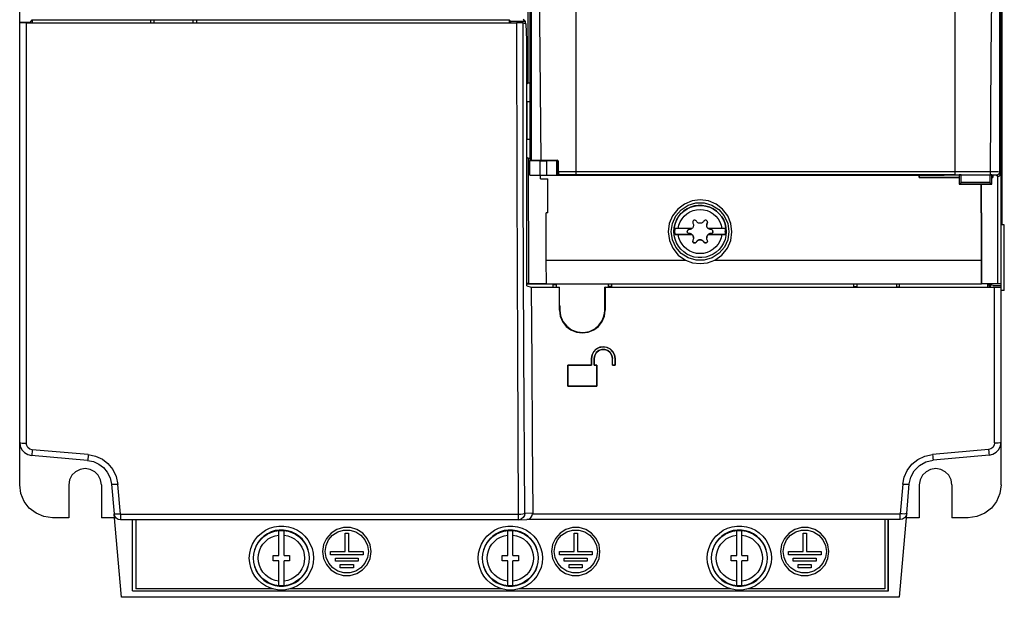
# Model space of a CAD drawing. Extents: x 0 to 420, y 0 to 297.
# Tile 10 of 24: x 191 to 243, y 106 to 137. Entities that reach past the tile are written whole.
import ezdxf

# ---------------------------------------------------------------- set-up
doc = ezdxf.new("R2010")
doc.units = 0
doc.header["$LTSCALE"] = 23.1
doc.layers.get('0').update_dxf_attribs({"linetype": 'CONTINUOUS'})

msp = doc.modelspace()

# ---------------------------------------------------------------- linework, layer by layer
at = {"color": 7, "linetype": 'CONTINUOUS'}
for p, q in [((190.503, 112.389), (190.503, 183.404)), ((243.003, 112.389), (243.003, 183.404)), ((220.253, 162.845), (220.253, 128.989)), ((217.822, 162.158), (217.844, 129.749)), ((217.845, 129.749), (217.823, 162.158)), ((217.803, 161.274), (217.803, 129.749)), ((240.553, 128.989), (240.553, 158.507)), ((217.673, 143.477), (217.694, 133.886)), ((243.064, 126.3), (243.064, 143.643)), ((242.937, 129.146), (242.944, 138.607)), ((242.484, 138.391), (242.461, 135.341)), ((190.503, 137.144), (191.078, 137.144)), ((190.52, 137.117), (190.503, 137.115)), ((190.853, 137.121), (190.853, 114.626)), ((190.853, 137.121), (217.086, 137.121)), ((191.078, 137.144), (191.177, 137.28)), ((191.078, 137.121), (191.078, 137.144)), ((191.177, 137.28), (191.177, 137.121)), ((191.177, 137.28), (197.503, 137.28)), ((197.503, 137.28), (197.503, 137.121)), ((197.503, 137.27), (199.953, 137.27)), ((197.678, 137.27), (197.678, 137.121)), ((199.778, 137.121), (199.778, 137.27)), ((199.953, 137.28), (199.953, 137.121)), ((199.953, 137.28), (216.69, 137.28)), ((216.763, 137.213), (216.69, 137.28)), ((216.69, 137.28), (216.69, 137.121)), ((216.763, 137.213), (217.537, 137.213)), ((216.763, 137.213), (216.765, 137.121)), ((217.537, 137.213), (217.43, 137.287)), ((217.435, 137.116), (217.592, 137.069)), ((217.537, 137.213), (217.542, 137.084)), ((217.638, 136.184), (217.592, 137.069)), ((217.638, 123.04), (217.638, 136.184)), ((242.461, 135.341), (242.414, 129.166)), ((217.638, 133.84), (217.694, 133.886)), ((217.803, 133.886), (217.694, 133.886)), ((217.638, 132.901), (217.659, 132.887)), ((217.803, 132.887), (217.659, 132.887)), ((217.659, 130.882), (217.659, 132.887)), ((217.659, 130.882), (217.638, 130.865)), ((217.803, 130.882), (217.659, 130.882)), ((217.638, 129.926), (217.706, 129.879)), ((217.706, 129.879), (217.803, 129.879)), ((217.844, 129.76), (217.803, 129.76)), ((217.803, 128.966), (217.803, 129.744)), ((217.845, 129.749), (217.868, 129.757)), ((217.845, 129.749), (217.845, 129.749)), ((218.174, 129.753), (218.17, 129.749)), ((218.174, 129.753), (218.235, 129.755)), ((218.174, 129.748), (218.174, 129.753)), ((218.23, 129.765), (218.386, 129.766)), ((218.328, 129.734), (218.696, 129.734)), ((218.328, 129.734), (218.328, 128.965)), ((218.386, 129.766), (219.258, 129.766)), ((218.696, 128.965), (218.696, 129.734)), ((218.77, 129.755), (218.831, 129.753)), ((218.831, 129.753), (218.835, 129.748)), ((218.831, 129.753), (218.831, 129.748)), ((219.221, 129.744), (219.19, 129.741)), ((219.221, 129.744), (219.227, 129.747)), ((219.221, 129.744), (219.221, 128.966)), ((219.258, 129.766), (219.232, 129.757)), ((219.232, 129.747), (219.268, 129.747)), ((219.285, 129.73), (219.285, 128.97)), ((219.293, 129.722), (219.302, 129.687)), ((219.302, 129.687), (219.328, 129.696)), ((219.302, 129.687), (219.302, 128.972)), ((219.328, 129.164), (219.328, 129.696)), ((219.328, 129.164), (220.253, 129.164)), ((220.253, 129.164), (240.553, 129.164)), ((240.553, 129.164), (242.414, 129.166)), ((243.003, 129.081), (242.937, 129.146)), ((242.989, 129.013), (243.003, 129.081)), ((218.328, 128.965), (218.696, 128.965)), ((218.363, 128.772), (218.363, 128.965)), ((218.363, 128.772), (218.753, 128.772)), ((218.757, 128.773), (218.753, 128.772)), ((218.757, 126.948), (218.753, 128.772)), ((219.221, 128.966), (219.285, 128.97)), ((219.285, 128.97), (234.169, 128.97)), ((219.302, 128.972), (219.319, 128.989)), ((219.302, 128.972), (239.958, 128.972)), ((240.553, 128.989), (219.319, 128.989)), ((234.169, 128.97), (234.253, 128.966)), ((234.253, 128.972), (234.253, 128.966)), ((240.763, 128.966), (234.253, 128.966)), ((238.628, 128.843), (238.628, 128.972)), ((238.628, 128.843), (238.646, 128.862)), ((238.628, 128.843), (240.763, 128.843)), ((238.646, 128.862), (238.646, 128.972)), ((238.646, 128.862), (240.763, 128.862)), ((239.958, 128.978), (240.763, 128.978)), ((239.958, 128.972), (239.958, 128.978)), ((240.553, 128.989), (242.41, 128.989)), ((240.763, 128.978), (240.763, 128.487)), ((240.764, 128.981), (240.764, 128.978)), ((242.411, 128.566), (240.865, 128.566)), ((240.866, 128.987), (242.41, 128.987)), ((242.512, 128.982), (242.513, 128.978)), ((242.513, 128.978), (242.709, 128.978)), ((242.513, 128.487), (242.513, 128.978)), ((242.724, 128.968), (242.513, 128.968)), ((242.513, 128.899), (242.57, 128.838)), ((242.513, 128.838), (242.57, 128.838)), ((242.57, 128.977), (242.57, 128.838)), ((242.709, 128.978), (242.828, 128.906)), ((242.763, 128.972), (242.828, 128.906)), ((242.828, 123.145), (242.828, 128.906)), ((242.952, 128.957), (242.989, 129.013)), ((243.003, 128.968), (242.959, 128.968)), ((240.763, 128.488), (242.513, 128.488)), ((242.509, 128.488), (240.767, 128.488)), ((241.936, 126.948), (241.936, 128.488)), ((241.94, 128.488), (241.936, 126.948)), ((218.757, 126.948), (218.674, 126.948)), ((218.674, 124.424), (218.674, 126.948)), ((241.936, 126.948), (241.953, 126.948)), ((241.953, 124.424), (241.953, 126.948)), ((225.503, 125.96), (225.503, 125.949)), ((225.503, 125.955), (225.503, 125.958)), ((225.557, 125.957), (225.557, 125.949)), ((225.732, 126.106), (225.566, 126.106)), ((225.958, 126.106), (225.732, 126.106)), ((226.143, 126.106), (225.958, 126.106)), ((226.52, 126.402), (226.52, 126.403)), ((226.548, 126.324), (226.551, 126.285)), ((227.286, 126.402), (227.286, 126.403)), ((227.448, 126.106), (227.34, 126.106)), ((227.955, 126.106), (227.751, 126.106)), ((228.074, 126.106), (227.955, 126.106)), ((228.24, 126.106), (228.074, 126.106)), ((228.249, 125.94), (228.249, 125.949)), ((228.287, 126.157), (228.303, 125.949)), ((228.303, 125.95), (228.303, 125.943)), ((228.303, 125.943), (228.303, 125.94)), ((243.178, 126.299), (243.003, 126.299)), ((243.178, 122.799), (243.178, 126.299)), ((226.466, 125.791), (225.566, 125.791)), ((225.566, 125.791), (225.732, 125.791)), ((225.732, 125.791), (225.958, 125.791)), ((225.958, 125.791), (226.143, 125.791)), ((226.318, 125.844), (226.318, 125.844)), ((226.466, 125.791), (226.466, 125.791)), ((226.702, 125.389), (226.702, 125.391)), ((227.104, 125.389), (227.104, 125.391)), ((227.34, 125.791), (227.448, 125.791)), ((228.24, 125.791), (227.34, 125.791)), ((227.34, 125.791), (227.34, 125.791)), ((227.487, 125.844), (227.487, 125.844)), ((227.751, 125.791), (227.955, 125.791)), ((227.955, 125.791), (228.074, 125.791)), ((228.074, 125.791), (228.24, 125.791)), ((218.674, 124.424), (226.117, 124.424)), ((218.678, 123.138), (218.674, 124.424)), ((227.689, 124.424), (241.953, 124.424)), ((241.956, 123.138), (241.953, 124.424)), ((217.638, 123.209), (217.728, 123.147)), ((218.678, 123.139), (217.638, 123.139)), ((217.638, 123.04), (217.871, 122.972)), ((218.684, 123.147), (217.728, 123.147)), ((217.871, 122.972), (219.378, 122.972)), ((241.956, 123.138), (218.678, 123.138)), ((219.028, 123.139), (219.024, 122.972)), ((219.203, 123.101), (219.028, 123.101)), ((219.028, 123.101), (219.028, 122.972)), ((219.203, 123.139), (219.203, 122.972)), ((219.39, 122.964), (219.378, 122.972)), ((219.381, 121.738), (219.378, 122.972)), ((219.39, 121.988), (219.39, 122.964)), ((221.828, 122.972), (221.815, 122.964)), ((221.815, 122.089), (221.815, 122.964)), ((221.828, 122.972), (221.825, 121.738)), ((221.828, 122.972), (242.653, 122.972)), ((222.003, 122.972), (222.003, 123.139)), ((222.181, 123.014), (222.003, 123.014)), ((222.182, 122.972), (222.178, 123.139)), ((235.128, 122.972), (235.128, 123.139)), ((235.128, 123.014), (235.303, 123.014)), ((235.303, 122.972), (235.303, 123.139)), ((237.403, 123.139), (237.403, 122.972)), ((237.578, 122.979), (237.403, 122.979)), ((237.578, 122.972), (237.578, 123.139)), ((242.83, 123.147), (241.963, 123.147)), ((242.303, 122.972), (242.303, 123.139)), ((242.513, 123.074), (242.303, 123.074)), ((242.366, 123.074), (242.366, 122.972)), ((242.443, 122.972), (242.443, 123.074)), ((242.574, 123.057), (242.513, 123.074)), ((242.574, 123.057), (243.003, 123.057)), ((242.653, 114.638), (242.653, 122.972)), ((243.003, 123.143), (242.83, 123.143)), ((243.178, 122.799), (243.003, 122.799)), ((219.381, 121.738), (219.404, 121.74)), ((219.404, 121.98), (219.39, 121.988)), ((219.404, 121.98), (219.404, 121.74)), ((221.802, 121.74), (221.803, 122.081)), ((221.802, 121.74), (221.825, 121.738)), ((221.815, 122.089), (221.803, 122.081)), ((221.093, 119.15), (221.092, 119.15)), ((221.092, 118.798), (221.092, 119.15)), ((221.093, 119.15), (221.094, 118.797)), ((221.232, 118.797), (221.233, 119.15)), ((221.234, 119.15), (221.233, 119.15)), ((221.234, 119.15), (221.233, 118.798)), ((222.213, 119.15), (222.212, 119.15)), ((222.212, 118.797), (222.212, 119.15)), ((222.352, 118.799), (222.353, 119.15)), ((222.354, 119.15), (222.353, 119.15)), ((222.354, 119.15), (222.353, 118.797)), ((221.092, 118.798), (219.832, 118.798)), ((219.834, 118.797), (219.832, 118.798)), ((219.835, 117.671), (219.832, 118.798)), ((219.834, 118.797), (221.094, 118.797)), ((219.834, 118.797), (219.836, 117.673)), ((221.094, 118.797), (221.092, 118.798)), ((221.232, 118.797), (221.233, 118.798)), ((221.232, 118.797), (221.372, 118.797)), ((221.373, 118.798), (221.233, 118.798)), ((221.37, 117.673), (221.372, 118.797)), ((221.373, 118.798), (221.371, 117.671)), ((221.372, 118.797), (221.373, 118.798)), ((222.212, 118.797), (222.353, 118.797)), ((222.352, 118.799), (222.214, 118.799)), ((222.352, 118.799), (222.353, 118.797)), ((219.836, 117.673), (219.835, 117.671)), ((219.835, 117.671), (221.371, 117.671)), ((221.37, 117.673), (219.836, 117.673)), ((221.37, 117.673), (221.371, 117.671)), ((190.503, 114.665), (190.52, 114.653)), ((194.138, 113.706), (191.142, 113.968)), ((194.169, 114.014), (191.172, 114.277)), ((242.333, 114.289), (239.337, 114.026)), ((242.364, 113.985), (239.368, 113.723)), ((193.128, 112.389), (193.128, 110.639)), ((194.878, 112.389), (194.878, 110.639)), ((195.411, 112.434), (195.55, 110.844)), ((195.899, 110.829), (195.76, 112.421)), ((237.746, 112.435), (237.607, 110.844)), ((237.956, 110.861), (238.095, 112.451)), ((238.628, 112.389), (238.628, 110.639)), ((240.378, 112.389), (240.378, 110.639)), ((193.128, 110.639), (192.253, 110.639)), ((195.578, 110.639), (194.878, 110.639)), ((195.945, 106.379), (195.557, 110.82)), ((195.899, 110.829), (217.175, 110.829)), ((195.899, 110.829), (195.899, 110.525)), ((217.175, 110.829), (217.175, 110.525)), ((217.525, 110.875), (217.947, 110.891)), ((217.944, 110.844), (237.607, 110.844)), ((237.952, 110.851), (237.56, 106.379)), ((237.607, 110.542), (237.607, 110.844)), ((238.628, 110.639), (237.928, 110.639)), ((241.253, 110.639), (240.378, 110.639)), ((217.175, 110.525), (195.899, 110.525)), ((196.531, 106.72), (196.531, 110.525)), ((196.715, 110.525), (196.715, 106.834)), ((217.189, 110.525), (217.175, 110.525)), ((217.189, 110.525), (217.628, 110.542)), ((217.628, 110.542), (217.716, 110.558)), ((237.607, 110.542), (217.628, 110.542)), ((236.79, 110.542), (236.79, 106.834)), ((236.965, 106.73), (236.965, 110.546)), ((236.975, 106.72), (236.975, 110.546)), ((204.363, 108.615), (204.363, 109.955)), ((204.643, 108.615), (204.643, 109.955)), ((207.915, 109.809), (208.09, 109.809)), ((207.915, 108.829), (207.915, 109.809)), ((208.09, 109.809), (208.09, 108.829)), ((216.613, 108.615), (216.613, 109.955)), ((216.893, 108.615), (216.893, 109.955)), ((220.165, 109.809), (220.34, 109.809)), ((220.165, 108.829), (220.165, 109.809)), ((220.34, 109.809), (220.34, 108.829)), ((228.863, 108.615), (228.863, 109.955)), ((229.143, 108.615), (229.143, 109.955)), ((232.415, 109.809), (232.59, 109.809)), ((232.415, 108.829), (232.415, 109.809)), ((232.59, 109.809), (232.59, 108.829)), ((204.065, 108.615), (204.363, 108.615)), ((204.065, 108.335), (204.065, 108.615)), ((204.643, 108.615), (204.94, 108.615)), ((204.94, 108.615), (204.94, 108.335)), ((207.128, 108.829), (207.915, 108.829)), ((207.128, 108.654), (207.128, 108.829)), ((208.878, 108.654), (207.128, 108.654)), ((208.09, 108.829), (208.878, 108.829)), ((208.878, 108.829), (208.878, 108.654)), ((216.315, 108.615), (216.613, 108.615)), ((216.315, 108.335), (216.315, 108.615)), ((216.893, 108.615), (217.19, 108.615)), ((217.19, 108.615), (217.19, 108.335)), ((219.378, 108.829), (220.165, 108.829)), ((219.378, 108.654), (219.378, 108.829)), ((221.128, 108.654), (219.378, 108.654)), ((220.34, 108.829), (221.128, 108.829)), ((221.128, 108.829), (221.128, 108.654)), ((228.565, 108.615), (228.863, 108.615)), ((228.565, 108.335), (228.565, 108.615)), ((229.143, 108.615), (229.44, 108.615)), ((229.44, 108.615), (229.44, 108.335)), ((231.628, 108.829), (232.415, 108.829)), ((231.628, 108.654), (231.628, 108.829)), ((233.378, 108.654), (231.628, 108.654)), ((232.59, 108.829), (233.378, 108.829)), ((233.378, 108.829), (233.378, 108.654)), ((204.363, 108.335), (204.065, 108.335)), ((204.363, 106.996), (204.363, 108.335)), ((204.94, 108.335), (204.643, 108.335)), ((204.643, 106.996), (204.643, 108.335)), ((207.39, 108.479), (208.615, 108.479)), ((207.39, 108.304), (207.39, 108.479)), ((208.615, 108.304), (207.39, 108.304)), ((207.653, 108.129), (208.353, 108.129)), ((207.653, 107.954), (207.653, 108.129)), ((208.353, 108.129), (208.353, 107.954)), ((208.615, 108.479), (208.615, 108.304)), ((216.613, 108.335), (216.315, 108.335)), ((216.613, 106.996), (216.613, 108.335)), ((217.19, 108.335), (216.893, 108.335)), ((216.893, 106.996), (216.893, 108.335)), ((219.64, 108.479), (220.865, 108.479)), ((219.64, 108.304), (219.64, 108.479)), ((220.865, 108.304), (219.64, 108.304)), ((219.903, 108.129), (220.603, 108.129)), ((219.903, 107.954), (219.903, 108.129)), ((220.603, 108.129), (220.603, 107.954)), ((220.865, 108.479), (220.865, 108.304)), ((228.863, 108.335), (228.565, 108.335)), ((228.863, 106.996), (228.863, 108.335)), ((229.44, 108.335), (229.143, 108.335)), ((229.143, 106.996), (229.143, 108.335)), ((231.89, 108.479), (233.115, 108.479)), ((231.89, 108.304), (231.89, 108.479)), ((233.115, 108.304), (231.89, 108.304)), ((232.153, 108.129), (232.853, 108.129)), ((232.153, 107.954), (232.153, 108.129)), ((232.853, 108.129), (232.853, 107.954)), ((233.115, 108.479), (233.115, 108.304)), ((208.353, 107.954), (207.653, 107.954)), ((220.603, 107.954), (219.903, 107.954)), ((232.853, 107.954), (232.153, 107.954)), ((196.531, 106.72), (196.54, 106.73)), ((196.531, 106.72), (236.975, 106.72)), ((196.54, 106.73), (236.965, 106.73)), ((204.032, 106.834), (196.715, 106.834)), ((216.282, 106.834), (204.974, 106.834)), ((228.532, 106.834), (217.224, 106.834)), ((236.79, 106.834), (229.474, 106.834)), ((236.975, 106.72), (236.965, 106.73)), ((237.56, 106.379), (195.945, 106.379))]:
    msp.add_line(p, q, dxfattribs=at)
for points in [[(217.839, 162.158), (217.849, 151.358), (217.859, 140.557), (217.868, 129.757)], [(218.071, 162.158), (218.17, 151.869), (218.275, 141.071), (218.386, 129.766)], [(190.853, 137.121), (190.744, 137.12), (190.647, 137.12), (190.57, 137.118), (190.52, 137.117)], [(217.435, 137.116), (217.403, 137.118), (217.327, 137.119), (217.216, 137.12), (217.086, 137.121)], [(217.086, 137.121), (217.096, 128.334), (217.126, 119.565), (217.175, 110.829)], [(217.525, 110.875), (217.475, 119.593), (217.445, 128.346), (217.435, 137.116)], [(217.706, 129.879), (217.713, 127.634), (217.72, 125.39), (217.728, 123.147)], [(218.328, 129.734), (218.165, 129.734), (218.019, 129.736), (217.903, 129.738), (217.829, 129.741), (217.803, 129.744)], [(217.868, 129.757), (217.9, 129.76), (217.976, 129.762), (218.089, 129.764), (218.23, 129.765)], [(218.87, 129.748), (218.848, 129.745), (218.785, 129.743), (218.688, 129.741), (218.568, 129.74), (218.441, 129.74), (218.321, 129.741), (218.223, 129.743), (218.158, 129.745), (218.135, 129.748)], [(218.235, 129.755), (218.328, 129.757), (218.442, 129.757), (218.564, 129.757), (218.677, 129.757), (218.77, 129.755)], [(219.19, 129.741), (219.114, 129.738), (218.999, 129.736), (218.855, 129.734), (218.696, 129.734)], [(219.232, 129.757), (219.267, 129.748), (219.293, 129.722)], [(219.328, 129.696), (219.318, 129.731), (219.293, 129.756), (219.258, 129.766)], [(219.328, 129.164), (219.327, 129.099), (219.326, 129.044), (219.323, 129.005), (219.319, 128.989)], [(242.414, 129.166), (242.571, 129.165), (242.713, 129.162), (242.828, 129.158), (242.905, 129.152), (242.937, 129.146)], [(242.414, 129.166), (242.414, 129.101), (242.414, 129.046), (242.414, 129.006), (242.414, 128.989)], [(242.937, 129.146), (242.924, 129.08), (242.888, 129.025), (242.831, 128.986), (242.763, 128.972)], [(217.803, 128.966), (217.829, 128.966), (217.903, 128.965), (218.019, 128.965), (218.165, 128.965), (218.328, 128.965)], [(218.696, 128.965), (218.855, 128.965), (218.999, 128.965), (219.114, 128.965), (219.19, 128.966), (219.221, 128.966)], [(240.764, 128.982), (240.764, 128.817), (240.764, 128.651), (240.763, 128.487)], [(240.866, 128.987), (240.827, 128.986), (240.795, 128.985), (240.773, 128.984), (240.764, 128.981)], [(240.865, 128.566), (240.832, 128.534), (240.803, 128.51), (240.781, 128.494), (240.767, 128.488)], [(240.865, 128.566), (240.865, 128.705), (240.866, 128.845), (240.866, 128.987)], [(242.41, 128.989), (242.519, 128.988), (242.613, 128.986), (242.69, 128.982), (242.741, 128.977), (242.763, 128.972)], [(242.512, 128.981), (242.503, 128.984), (242.481, 128.985), (242.449, 128.986), (242.41, 128.987)], [(242.41, 128.987), (242.41, 128.845), (242.41, 128.705), (242.411, 128.566)], [(242.411, 128.566), (242.444, 128.534), (242.473, 128.51), (242.495, 128.494), (242.509, 128.488)], [(242.513, 128.487), (242.512, 128.651), (242.512, 128.817), (242.512, 128.982)], [(242.828, 128.906), (242.895, 128.919), (242.952, 128.957)], [(240.763, 128.488), (240.764, 128.488), (240.765, 128.488), (240.767, 128.488)], [(242.513, 128.488), (242.512, 128.488), (242.511, 128.488), (242.509, 128.488)], [(228.609, 125.938), (228.55, 126.38), (228.379, 126.792), (228.108, 127.145), (227.758, 127.414), (227.349, 127.585), (226.91, 127.644), (226.471, 127.588), (226.06, 127.421), (225.705, 127.152), (225.429, 126.798), (225.256, 126.382), (225.197, 125.938)], [(225.359, 125.95), (225.422, 126.387), (225.605, 126.786), (225.89, 127.115), (226.257, 127.352), (226.678, 127.477), (227.116, 127.479), (227.537, 127.358), (227.907, 127.122), (228.198, 126.791), (228.383, 126.388), (228.447, 125.95)], [(228.303, 125.95), (228.287, 126.158), (228.241, 126.362), (228.165, 126.556), (228.061, 126.737), (227.931, 126.901), (227.778, 127.043), (227.606, 127.161), (227.418, 127.252), (227.219, 127.314), (227.012, 127.346), (226.803, 127.346), (226.597, 127.316), (226.397, 127.255), (226.209, 127.166), (226.036, 127.049), (225.882, 126.908), (225.751, 126.745), (225.645, 126.565), (225.568, 126.371), (225.52, 126.168), (225.503, 125.96)], [(225.503, 125.958), (225.52, 126.166), (225.568, 126.369), (225.645, 126.563), (225.75, 126.744), (225.881, 126.906), (226.035, 127.048), (226.208, 127.164), (226.397, 127.254), (226.596, 127.315), (226.803, 127.345), (227.012, 127.345), (227.218, 127.313), (227.418, 127.251), (227.606, 127.16), (227.778, 127.042), (227.931, 126.9), (228.061, 126.736), (228.165, 126.555), (228.241, 126.361), (228.287, 126.157)], [(225.732, 126.106), (225.772, 126.29), (225.841, 126.465), (225.937, 126.628), (226.057, 126.773), (226.199, 126.897), (226.358, 126.997), (226.532, 127.07), (226.715, 127.115), (226.903, 127.13), (227.091, 127.115), (227.274, 127.07), (227.447, 126.997), (227.607, 126.897), (227.749, 126.773), (227.869, 126.628), (227.965, 126.465), (228.034, 126.29), (228.074, 126.106)], [(241.953, 126.948), (241.956, 125.681), (241.959, 124.414), (241.963, 123.147)], [(226.702, 126.507), (226.683, 126.531), (226.658, 126.548), (226.629, 126.558), (226.6, 126.559), (226.571, 126.552), (226.546, 126.537), (226.526, 126.516), (226.512, 126.49), (226.506, 126.461), (226.506, 126.454)], [(226.506, 126.454), (226.508, 126.43), (226.52, 126.402)], [(227.019, 126.422), (226.981, 126.404), (226.943, 126.394), (226.904, 126.39), (226.865, 126.394), (226.826, 126.403), (226.79, 126.42), (226.759, 126.44), (226.729, 126.469), (226.702, 126.507)], [(227.104, 126.507), (227.079, 126.471), (227.05, 126.443), (227.019, 126.422)], [(227.104, 126.507), (227.115, 126.522), (227.128, 126.535), (227.143, 126.545)], [(227.3, 126.454), (227.296, 126.483), (227.285, 126.508), (227.268, 126.529), (227.247, 126.546), (227.222, 126.556), (227.195, 126.559), (227.168, 126.556), (227.143, 126.545)], [(227.3, 126.454), (227.297, 126.43), (227.286, 126.403)], [(227.286, 126.402), (227.297, 126.428), (227.3, 126.454)], [(225.197, 125.938), (225.261, 125.476), (225.445, 125.051), (225.737, 124.692), (226.117, 124.424)], [(228.447, 125.95), (228.384, 125.514), (228.201, 125.115), (227.916, 124.785), (227.549, 124.548), (227.128, 124.423), (226.69, 124.421), (226.268, 124.543), (225.898, 124.778), (225.608, 125.109), (225.423, 125.512), (225.359, 125.95)], [(228.303, 125.94), (228.286, 125.732), (228.238, 125.529), (228.161, 125.335), (228.056, 125.154), (227.925, 124.992), (227.771, 124.851), (227.598, 124.734), (227.409, 124.644), (227.209, 124.583), (227.003, 124.553), (226.794, 124.553), (226.588, 124.585), (226.388, 124.647), (226.2, 124.738), (226.028, 124.856), (225.875, 124.998), (225.745, 125.162), (225.641, 125.343), (225.565, 125.537), (225.518, 125.741), (225.503, 125.949)], [(225.557, 125.957), (225.558, 126.007), (225.561, 126.057), (225.566, 126.106)], [(225.566, 125.791), (225.561, 125.844), (225.558, 125.896), (225.557, 125.949)], [(226.358, 126.106), (226.222, 126.106), (226.143, 126.106)], [(226.318, 126.054), (226.288, 126.049), (226.261, 126.036), (226.238, 126.016), (226.222, 125.99), (226.214, 125.961), (226.213, 125.949)], [(226.266, 125.858), (226.243, 125.876), (226.227, 125.898), (226.217, 125.923), (226.213, 125.949)], [(226.213, 125.949), (226.215, 125.931), (226.225, 125.902), (226.242, 125.877), (226.266, 125.858)], [(226.465, 126.106), (226.421, 126.078), (226.371, 126.06), (226.318, 126.054)], [(226.466, 126.106), (226.415, 126.106), (226.358, 126.106)], [(226.551, 126.285), (226.549, 126.254), (226.541, 126.219), (226.528, 126.184), (226.51, 126.154), (226.489, 126.127), (226.466, 126.106)], [(226.52, 126.402), (226.538, 126.363), (226.548, 126.324)], [(227.286, 126.403), (227.273, 126.378), (227.265, 126.353), (227.259, 126.329), (227.256, 126.307), (227.255, 126.287)], [(227.255, 126.285), (227.255, 126.292), (227.257, 126.312), (227.26, 126.333), (227.266, 126.356), (227.274, 126.378), (227.286, 126.402)], [(227.34, 126.106), (227.326, 126.118), (227.313, 126.132), (227.301, 126.147), (227.29, 126.163), (227.28, 126.18), (227.272, 126.198), (227.266, 126.216), (227.261, 126.235), (227.257, 126.253), (227.255, 126.272), (227.255, 126.285)], [(227.371, 126.085), (227.361, 126.091), (227.35, 126.099), (227.341, 126.106)], [(227.487, 126.054), (227.447, 126.057), (227.408, 126.068), (227.371, 126.085)], [(227.751, 126.106), (227.584, 126.106), (227.512, 126.106), (227.448, 126.106)], [(227.592, 125.949), (227.589, 125.976), (227.578, 126.001), (227.562, 126.023), (227.54, 126.04), (227.515, 126.05), (227.487, 126.054)], [(227.487, 125.844), (227.515, 125.847), (227.54, 125.858), (227.562, 125.874), (227.578, 125.896), (227.589, 125.921), (227.592, 125.949)], [(227.592, 125.949), (227.589, 125.923), (227.579, 125.898), (227.564, 125.877), (227.542, 125.86), (227.517, 125.849), (227.487, 125.844)], [(227.689, 124.424), (228.069, 124.693), (228.361, 125.052), (228.545, 125.476), (228.609, 125.938)], [(228.24, 126.106), (228.245, 126.054), (228.248, 126.001), (228.249, 125.949)], [(228.249, 125.94), (228.248, 125.89), (228.245, 125.841), (228.24, 125.791)], [(228.074, 125.791), (228.034, 125.607), (227.965, 125.431), (227.869, 125.269), (227.749, 125.124), (227.607, 125), (227.447, 124.9), (227.274, 124.827), (227.091, 124.782), (226.903, 124.767), (226.715, 124.782), (226.532, 124.827), (226.358, 124.9), (226.199, 125), (226.057, 125.124), (225.937, 125.269), (225.841, 125.431), (225.772, 125.607), (225.732, 125.791)], [(226.143, 125.791), (226.222, 125.791), (226.358, 125.791)], [(226.318, 125.844), (226.3, 125.846), (226.282, 125.851), (226.266, 125.858)], [(226.266, 125.858), (226.283, 125.85), (226.3, 125.845)], [(226.3, 125.845), (226.359, 125.84), (226.398, 125.83), (226.435, 125.813)], [(226.551, 125.612), (226.55, 125.632), (226.548, 125.651), (226.544, 125.669), (226.538, 125.687), (226.532, 125.704), (226.524, 125.72), (226.515, 125.736), (226.505, 125.751), (226.493, 125.765), (226.481, 125.778), (226.467, 125.791), (226.452, 125.802), (226.435, 125.813), (226.417, 125.822), (226.396, 125.831), (226.373, 125.838), (226.347, 125.842), (226.318, 125.844)], [(226.358, 125.791), (226.415, 125.791), (226.466, 125.791)], [(226.435, 125.813), (226.445, 125.806), (226.456, 125.799), (226.466, 125.791)], [(226.466, 125.791), (226.48, 125.778), (226.493, 125.764), (226.505, 125.749), (226.516, 125.733), (226.526, 125.716), (226.534, 125.698), (226.54, 125.68), (226.545, 125.662), (226.549, 125.643), (226.551, 125.624), (226.551, 125.611)], [(226.52, 125.494), (226.509, 125.468), (226.506, 125.442)], [(226.506, 125.442), (226.51, 125.413), (226.521, 125.388), (226.537, 125.367), (226.559, 125.35), (226.584, 125.34), (226.611, 125.337), (226.638, 125.34), (226.663, 125.351)], [(226.663, 125.352), (226.636, 125.341), (226.608, 125.338), (226.582, 125.342), (226.558, 125.352), (226.536, 125.369), (226.52, 125.39), (226.509, 125.415), (226.506, 125.442)], [(226.551, 125.611), (226.551, 125.604), (226.549, 125.584), (226.546, 125.563), (226.54, 125.54), (226.531, 125.518), (226.52, 125.494)], [(226.702, 125.391), (226.691, 125.375), (226.678, 125.362), (226.663, 125.352)], [(226.702, 125.389), (226.691, 125.374), (226.678, 125.361), (226.663, 125.351)], [(227.104, 125.391), (227.089, 125.414), (227.072, 125.434), (227.054, 125.451), (227.036, 125.465), (227.018, 125.476), (227.001, 125.485), (226.983, 125.492), (226.966, 125.498), (226.948, 125.502), (226.93, 125.505), (226.912, 125.507), (226.894, 125.507), (226.876, 125.505), (226.858, 125.503), (226.84, 125.498), (226.823, 125.493), (226.805, 125.485), (226.788, 125.476), (226.77, 125.465), (226.752, 125.451), (226.734, 125.435), (226.717, 125.414), (226.702, 125.391)], [(226.702, 125.389), (226.727, 125.425), (226.756, 125.453), (226.787, 125.474)], [(226.787, 125.474), (226.825, 125.492), (226.863, 125.502), (226.902, 125.506), (226.941, 125.502), (226.979, 125.493), (227.016, 125.476), (227.047, 125.456), (227.077, 125.427), (227.104, 125.389)], [(227.104, 125.389), (227.123, 125.365), (227.148, 125.348), (227.177, 125.339), (227.206, 125.337), (227.235, 125.345), (227.26, 125.359), (227.28, 125.38), (227.294, 125.406), (227.3, 125.435), (227.3, 125.442)], [(227.3, 125.442), (227.296, 125.414), (227.285, 125.389), (227.269, 125.368), (227.247, 125.352), (227.223, 125.342), (227.195, 125.338), (227.169, 125.341), (227.145, 125.351), (227.122, 125.368), (227.104, 125.391)], [(227.487, 125.844), (227.459, 125.842), (227.433, 125.838), (227.41, 125.831), (227.389, 125.822), (227.37, 125.813), (227.354, 125.802), (227.339, 125.791), (227.325, 125.778), (227.312, 125.765), (227.301, 125.751), (227.291, 125.736), (227.282, 125.72), (227.274, 125.704), (227.267, 125.687), (227.262, 125.669), (227.258, 125.651), (227.256, 125.633), (227.255, 125.612)], [(227.255, 125.611), (227.257, 125.642), (227.265, 125.677), (227.278, 125.712), (227.295, 125.742), (227.317, 125.769), (227.34, 125.791)], [(227.286, 125.494), (227.268, 125.533), (227.258, 125.572), (227.255, 125.611)], [(227.3, 125.442), (227.297, 125.466), (227.286, 125.494)], [(227.34, 125.791), (227.385, 125.82), (227.435, 125.838), (227.487, 125.844)], [(227.448, 125.791), (227.512, 125.791), (227.584, 125.791), (227.751, 125.791)], [(226.117, 124.424), (226.498, 124.281), (226.903, 124.232), (227.308, 124.281), (227.689, 124.424)], [(217.871, 122.972), (217.894, 118.94), (217.919, 114.913), (217.947, 110.891)], [(242.653, 122.972), (242.76, 122.971), (242.858, 122.971), (242.936, 122.969), (242.986, 122.968), (243.003, 122.966)], [(219.38, 121.744), (219.423, 121.422), (219.546, 121.129), (219.739, 120.877), (219.993, 120.684), (220.287, 120.561), (220.603, 120.521)], [(219.404, 121.743), (219.442, 121.446), (219.565, 121.144), (219.766, 120.886), (220.028, 120.692), (220.333, 120.576), (220.657, 120.546), (220.978, 120.605), (221.269, 120.747), (221.493, 120.941), (221.645, 121.152), (221.739, 121.361), (221.787, 121.559), (221.802, 121.74)], [(220.603, 120.521), (220.92, 120.562), (221.213, 120.684), (221.466, 120.877), (221.659, 121.128), (221.782, 121.422), (221.826, 121.744)], [(222.354, 119.152), (222.323, 119.35), (222.237, 119.521), (222.107, 119.656), (221.937, 119.75), (221.741, 119.787), (221.542, 119.761), (221.36, 119.672), (221.216, 119.531), (221.123, 119.35), (221.092, 119.152)], [(221.093, 119.15), (221.124, 119.349), (221.21, 119.519), (221.339, 119.654), (221.51, 119.749), (221.705, 119.786), (221.904, 119.759), (222.086, 119.67), (222.229, 119.529), (222.321, 119.35), (222.353, 119.15)], [(222.213, 119.15), (222.181, 119.325), (222.094, 119.472), (221.967, 119.578), (221.81, 119.635), (221.64, 119.636), (221.482, 119.579), (221.352, 119.472), (221.264, 119.323), (221.233, 119.15)], [(221.234, 119.148), (221.266, 119.325), (221.354, 119.472), (221.481, 119.577), (221.636, 119.634), (221.805, 119.634), (221.962, 119.579), (222.092, 119.472), (222.18, 119.324), (222.212, 119.148)], [(190.503, 114.665), (190.534, 114.461), (190.623, 114.274), (190.763, 114.121), (190.941, 114.016), (191.143, 113.968)], [(190.52, 114.653), (190.567, 114.643), (190.643, 114.634), (190.741, 114.628), (190.853, 114.626)], [(191.172, 114.277), (191.049, 114.311), (190.946, 114.388), (190.877, 114.498), (190.853, 114.626)], [(242.653, 114.638), (242.629, 114.511), (242.561, 114.401), (242.458, 114.324), (242.333, 114.289)], [(242.364, 113.985), (242.565, 114.033), (242.743, 114.138), (242.883, 114.291), (242.972, 114.477), (243.003, 114.682)], [(242.653, 114.638), (242.761, 114.64), (242.855, 114.646), (242.933, 114.655), (242.985, 114.668), (243.003, 114.682)], [(191.172, 114.276), (191.162, 114.157), (191.152, 114.059), (191.145, 113.992), (191.142, 113.968)], [(194.169, 114.014), (194.158, 113.895), (194.149, 113.797), (194.142, 113.73), (194.138, 113.706)], [(194.169, 114.014), (194.562, 113.933), (194.929, 113.764), (195.226, 113.535), (195.486, 113.219), (195.67, 112.841), (195.76, 112.421)], [(237.746, 112.435), (237.82, 112.807), (237.981, 113.169), (238.232, 113.5), (238.543, 113.755), (238.924, 113.939), (239.337, 114.026)], [(239.337, 114.026), (239.348, 113.908), (239.357, 113.812), (239.364, 113.746), (239.368, 113.723)], [(242.333, 114.289), (242.344, 114.171), (242.353, 114.074), (242.36, 114.008), (242.364, 113.985)], [(194.878, 112.389), (194.834, 112.662), (194.709, 112.906), (194.518, 113.097), (194.276, 113.22), (194.006, 113.264), (193.736, 113.223), (193.494, 113.101), (193.299, 112.909), (193.172, 112.663), (193.128, 112.389)], [(194.138, 113.706), (194.451, 113.642), (194.744, 113.507), (194.981, 113.326), (195.19, 113.074), (195.338, 112.772), (195.411, 112.434)], [(238.095, 112.451), (238.176, 112.812), (238.357, 113.151), (238.635, 113.437), (238.974, 113.63), (239.368, 113.723)], [(240.378, 112.389), (240.334, 112.662), (240.209, 112.906), (240.018, 113.097), (239.776, 113.22), (239.506, 113.264), (239.236, 113.223), (238.994, 113.101), (238.799, 112.909), (238.672, 112.663), (238.628, 112.389)], [(192.253, 110.639), (191.799, 110.699), (191.377, 110.874), (191.016, 111.152), (190.738, 111.513), (190.563, 111.935), (190.503, 112.389)], [(195.76, 112.421), (195.653, 112.414), (195.559, 112.412), (195.482, 112.414), (195.43, 112.422), (195.411, 112.434)], [(237.746, 112.435), (237.853, 112.428), (237.947, 112.426), (238.024, 112.429), (238.076, 112.437), (238.095, 112.451)], [(243.003, 112.389), (242.943, 111.935), (242.768, 111.513), (242.49, 111.152), (242.129, 110.874), (241.707, 110.699), (241.253, 110.639)], [(195.899, 110.525), (195.771, 110.549), (195.662, 110.617), (195.585, 110.72), (195.55, 110.844)], [(195.899, 110.829), (195.792, 110.822), (195.698, 110.82), (195.621, 110.823), (195.569, 110.831), (195.55, 110.844)], [(217.175, 110.829), (217.305, 110.833), (217.416, 110.843), (217.493, 110.858), (217.525, 110.875)], [(217.525, 110.875), (217.504, 110.756), (217.444, 110.651), (217.351, 110.573), (217.238, 110.531)], [(217.716, 110.558), (217.804, 110.603), (217.872, 110.67), (217.92, 110.752), (217.944, 110.844)], [(217.947, 110.891), (217.947, 110.875), (217.946, 110.859), (217.944, 110.844)], [(237.956, 110.861), (237.921, 110.737), (237.844, 110.634), (237.735, 110.566), (237.607, 110.542)], [(237.956, 110.861), (237.938, 110.848), (237.89, 110.839), (237.815, 110.835), (237.718, 110.837), (237.607, 110.844)], [(202.788, 108.478), (202.807, 108.734), (202.864, 108.984), (202.958, 109.223), (203.086, 109.444), (203.246, 109.645), (203.434, 109.819), (203.646, 109.964), (203.876, 110.075), (204.121, 110.15), (204.374, 110.188), (204.63, 110.188), (204.884, 110.15), (205.128, 110.075), (205.359, 109.964), (205.571, 109.82), (205.759, 109.646), (205.919, 109.446), (206.047, 109.225), (206.141, 108.985), (206.199, 108.735), (206.218, 108.478)], [(209.298, 108.829), (209.245, 109.195), (209.092, 109.53), (208.852, 109.806), (208.545, 110.005), (208.192, 110.11), (207.824, 110.111), (207.471, 110.009), (207.16, 109.812), (206.917, 109.534), (206.761, 109.196), (206.708, 108.829)], [(215.038, 108.478), (215.057, 108.734), (215.114, 108.984), (215.208, 109.223), (215.336, 109.444), (215.496, 109.645), (215.684, 109.819), (215.896, 109.964), (216.126, 110.075), (216.371, 110.15), (216.624, 110.188), (216.88, 110.188), (217.134, 110.15), (217.378, 110.075), (217.609, 109.964), (217.821, 109.82), (218.009, 109.646), (218.169, 109.446), (218.297, 109.225), (218.391, 108.985), (218.449, 108.735), (218.468, 108.478)], [(217.238, 110.531), (217.217, 110.527), (217.196, 110.525), (217.189, 110.525)], [(221.548, 108.829), (221.495, 109.195), (221.342, 109.53), (221.102, 109.806), (220.795, 110.005), (220.442, 110.11), (220.074, 110.111), (219.721, 110.009), (219.41, 109.812), (219.167, 109.534), (219.011, 109.196), (218.958, 108.829)], [(227.288, 108.478), (227.307, 108.734), (227.364, 108.984), (227.458, 109.223), (227.586, 109.444), (227.746, 109.645), (227.934, 109.819), (228.146, 109.964), (228.376, 110.075), (228.621, 110.15), (228.874, 110.188), (229.13, 110.188), (229.384, 110.15), (229.628, 110.075), (229.859, 109.964), (230.071, 109.82), (230.259, 109.646), (230.419, 109.446), (230.547, 109.225), (230.641, 108.985), (230.699, 108.735), (230.718, 108.478)], [(233.798, 108.829), (233.745, 109.195), (233.592, 109.53), (233.352, 109.806), (233.045, 110.005), (232.692, 110.11), (232.324, 110.111), (231.971, 110.009), (231.66, 109.812), (231.417, 109.534), (231.261, 109.196), (231.208, 108.829)], [(206.008, 108.477), (205.991, 108.702), (205.941, 108.921), (205.859, 109.131), (205.747, 109.325), (205.606, 109.501), (205.441, 109.654), (205.256, 109.781), (205.053, 109.878), (204.839, 109.944), (204.616, 109.978), (204.391, 109.978), (204.169, 109.945), (203.954, 109.879), (203.752, 109.781), (203.566, 109.655), (203.401, 109.502), (203.261, 109.327), (203.148, 109.132), (203.065, 108.922), (203.015, 108.702), (202.998, 108.477)], [(203.018, 108.475), (203.034, 108.694), (203.082, 108.908), (203.161, 109.112), (203.269, 109.302), (203.404, 109.475), (203.563, 109.626), (203.743, 109.751), (203.939, 109.849), (204.147, 109.917), (204.363, 109.954)], [(203.263, 108.475), (203.279, 108.675), (203.327, 108.87), (203.406, 109.054), (203.514, 109.223), (203.648, 109.373), (203.803, 109.499), (203.978, 109.598), (204.166, 109.668), (204.363, 109.707)], [(204.363, 109.955), (204.456, 109.961), (204.55, 109.961), (204.643, 109.955)], [(204.643, 109.954), (204.859, 109.917), (205.067, 109.849), (205.263, 109.751), (205.442, 109.626), (205.601, 109.475), (205.736, 109.302), (205.845, 109.112), (205.924, 108.908), (205.972, 108.694), (205.988, 108.475)], [(204.643, 109.707), (204.84, 109.668), (205.028, 109.598), (205.202, 109.499), (205.358, 109.373), (205.492, 109.223), (205.599, 109.054), (205.678, 108.87), (205.727, 108.675), (205.743, 108.475)], [(206.848, 108.829), (206.895, 109.155), (207.032, 109.454), (207.245, 109.701), (207.52, 109.878), (207.834, 109.971), (208.162, 109.973), (208.478, 109.882), (208.754, 109.706), (208.971, 109.458), (209.11, 109.157), (209.158, 108.829)], [(218.258, 108.477), (218.241, 108.702), (218.191, 108.921), (218.109, 109.131), (217.997, 109.325), (217.856, 109.501), (217.691, 109.654), (217.506, 109.781), (217.303, 109.878), (217.089, 109.944), (216.866, 109.978), (216.641, 109.978), (216.419, 109.945), (216.204, 109.879), (216.002, 109.781), (215.816, 109.655), (215.651, 109.502), (215.511, 109.327), (215.398, 109.132), (215.315, 108.922), (215.265, 108.702), (215.248, 108.477)], [(215.268, 108.475), (215.284, 108.694), (215.332, 108.908), (215.411, 109.112), (215.519, 109.302), (215.654, 109.475), (215.813, 109.626), (215.993, 109.751), (216.189, 109.849), (216.397, 109.917), (216.613, 109.954)], [(215.513, 108.475), (215.529, 108.675), (215.577, 108.87), (215.656, 109.054), (215.764, 109.223), (215.898, 109.373), (216.053, 109.499), (216.228, 109.598), (216.416, 109.668), (216.613, 109.707)], [(216.613, 109.955), (216.706, 109.961), (216.8, 109.961), (216.893, 109.955)], [(216.893, 109.954), (217.109, 109.917), (217.317, 109.849), (217.513, 109.751), (217.692, 109.626), (217.851, 109.475), (217.986, 109.302), (218.095, 109.112), (218.174, 108.908), (218.222, 108.694), (218.238, 108.475)], [(216.893, 109.707), (217.09, 109.668), (217.278, 109.598), (217.452, 109.499), (217.608, 109.373), (217.742, 109.223), (217.849, 109.054), (217.928, 108.87), (217.977, 108.675), (217.993, 108.475)], [(219.098, 108.829), (219.145, 109.155), (219.282, 109.454), (219.495, 109.701), (219.77, 109.878), (220.084, 109.971), (220.412, 109.973), (220.728, 109.882), (221.004, 109.706), (221.221, 109.458), (221.36, 109.157), (221.408, 108.829)], [(230.508, 108.477), (230.491, 108.702), (230.441, 108.921), (230.359, 109.131), (230.247, 109.325), (230.106, 109.501), (229.941, 109.654), (229.756, 109.781), (229.553, 109.878), (229.339, 109.944), (229.116, 109.978), (228.891, 109.978), (228.669, 109.945), (228.454, 109.879), (228.252, 109.781), (228.066, 109.655), (227.901, 109.502), (227.761, 109.327), (227.648, 109.132), (227.565, 108.922), (227.515, 108.702), (227.498, 108.477)], [(227.518, 108.475), (227.534, 108.694), (227.582, 108.908), (227.661, 109.112), (227.769, 109.302), (227.904, 109.475), (228.063, 109.626), (228.243, 109.751), (228.439, 109.849), (228.647, 109.917), (228.863, 109.954)], [(227.763, 108.475), (227.779, 108.675), (227.827, 108.87), (227.906, 109.054), (228.014, 109.223), (228.148, 109.373), (228.303, 109.499), (228.478, 109.598), (228.666, 109.668), (228.863, 109.707)], [(228.863, 109.955), (228.956, 109.961), (229.05, 109.961), (229.143, 109.955)], [(229.143, 109.954), (229.359, 109.917), (229.567, 109.849), (229.763, 109.751), (229.942, 109.626), (230.101, 109.475), (230.236, 109.302), (230.345, 109.112), (230.424, 108.908), (230.472, 108.694), (230.488, 108.475)], [(229.143, 109.707), (229.34, 109.668), (229.528, 109.598), (229.702, 109.499), (229.858, 109.373), (229.992, 109.223), (230.099, 109.054), (230.178, 108.87), (230.227, 108.675), (230.243, 108.475)], [(231.348, 108.829), (231.395, 109.155), (231.532, 109.454), (231.745, 109.701), (232.02, 109.878), (232.334, 109.971), (232.662, 109.973), (232.978, 109.882), (233.254, 109.706), (233.471, 109.458), (233.61, 109.157), (233.658, 108.829)], [(206.708, 108.829), (206.761, 108.463), (206.914, 108.128), (207.154, 107.851), (207.461, 107.653), (207.814, 107.548), (208.182, 107.546), (208.535, 107.648), (208.846, 107.845), (209.089, 108.123), (209.245, 108.461), (209.298, 108.829)], [(209.158, 108.829), (209.111, 108.502), (208.974, 108.204), (208.761, 107.957), (208.486, 107.78), (208.171, 107.686), (207.844, 107.685), (207.528, 107.776), (207.251, 107.952), (207.034, 108.2), (206.895, 108.501), (206.848, 108.829)], [(218.958, 108.829), (219.011, 108.463), (219.164, 108.128), (219.404, 107.851), (219.711, 107.653), (220.064, 107.548), (220.432, 107.546), (220.785, 107.648), (221.096, 107.845), (221.339, 108.123), (221.495, 108.461), (221.548, 108.829)], [(221.408, 108.829), (221.361, 108.502), (221.224, 108.204), (221.011, 107.957), (220.736, 107.78), (220.421, 107.686), (220.094, 107.685), (219.778, 107.776), (219.501, 107.952), (219.284, 108.2), (219.145, 108.501), (219.098, 108.829)], [(231.208, 108.829), (231.261, 108.463), (231.414, 108.128), (231.654, 107.851), (231.961, 107.653), (232.314, 107.548), (232.682, 107.546), (233.035, 107.648), (233.346, 107.845), (233.589, 108.123), (233.745, 108.461), (233.798, 108.829)], [(233.658, 108.829), (233.611, 108.502), (233.474, 108.204), (233.261, 107.957), (232.986, 107.78), (232.671, 107.686), (232.344, 107.685), (232.028, 107.776), (231.751, 107.952), (231.534, 108.2), (231.395, 108.501), (231.348, 108.829)], [(206.218, 108.478), (206.199, 108.222), (206.142, 107.972), (206.048, 107.734), (205.92, 107.512), (205.76, 107.312), (205.572, 107.137), (205.36, 106.993), (205.13, 106.882), (204.885, 106.806), (204.632, 106.768), (204.376, 106.768), (204.122, 106.806), (203.878, 106.881), (203.647, 106.992), (203.435, 107.136), (203.247, 107.31), (203.087, 107.51), (202.959, 107.732), (202.865, 107.971), (202.807, 108.222), (202.788, 108.478)], [(202.998, 108.477), (203.015, 108.253), (203.065, 108.033), (203.147, 107.824), (203.259, 107.63), (203.4, 107.454), (203.565, 107.301), (203.75, 107.174), (203.953, 107.076), (204.167, 107.01), (204.39, 106.977), (204.615, 106.976), (204.837, 107.01), (205.052, 107.076), (205.254, 107.173), (205.44, 107.3), (205.605, 107.452), (205.745, 107.628), (205.858, 107.822), (205.941, 108.032), (205.991, 108.252), (206.008, 108.477)], [(204.363, 106.997), (204.147, 107.034), (203.939, 107.102), (203.743, 107.2), (203.563, 107.325), (203.404, 107.476), (203.269, 107.649), (203.161, 107.839), (203.082, 108.043), (203.034, 108.257), (203.018, 108.475)], [(204.363, 107.243), (204.166, 107.282), (203.978, 107.352), (203.803, 107.451), (203.648, 107.577), (203.514, 107.727), (203.406, 107.896), (203.327, 108.08), (203.279, 108.275), (203.263, 108.475)], [(205.988, 108.475), (205.972, 108.257), (205.924, 108.043), (205.845, 107.839), (205.736, 107.649), (205.601, 107.476), (205.442, 107.325), (205.263, 107.2), (205.067, 107.102), (204.859, 107.034), (204.643, 106.997)], [(205.743, 108.475), (205.727, 108.275), (205.678, 108.08), (205.599, 107.896), (205.492, 107.727), (205.358, 107.577), (205.202, 107.451), (205.028, 107.352), (204.84, 107.282), (204.643, 107.243)], [(218.468, 108.478), (218.449, 108.222), (218.392, 107.972), (218.298, 107.734), (218.17, 107.512), (218.01, 107.312), (217.822, 107.137), (217.61, 106.993), (217.38, 106.882), (217.135, 106.806), (216.882, 106.768), (216.626, 106.768), (216.372, 106.806), (216.128, 106.881), (215.897, 106.992), (215.685, 107.136), (215.497, 107.31), (215.337, 107.51), (215.209, 107.732), (215.115, 107.971), (215.057, 108.222), (215.038, 108.478)], [(215.248, 108.477), (215.265, 108.253), (215.315, 108.033), (215.397, 107.824), (215.509, 107.63), (215.65, 107.454), (215.815, 107.301), (216, 107.174), (216.203, 107.076), (216.417, 107.01), (216.64, 106.977), (216.865, 106.976), (217.087, 107.01), (217.302, 107.076), (217.504, 107.173), (217.69, 107.3), (217.855, 107.452), (217.995, 107.628), (218.108, 107.822), (218.191, 108.032), (218.241, 108.252), (218.258, 108.477)], [(216.613, 106.997), (216.397, 107.034), (216.189, 107.102), (215.993, 107.2), (215.813, 107.325), (215.654, 107.476), (215.519, 107.649), (215.411, 107.839), (215.332, 108.043), (215.284, 108.257), (215.268, 108.475)], [(216.613, 107.243), (216.416, 107.282), (216.228, 107.352), (216.053, 107.451), (215.898, 107.577), (215.764, 107.727), (215.656, 107.896), (215.577, 108.08), (215.529, 108.275), (215.513, 108.475)], [(218.238, 108.475), (218.222, 108.257), (218.174, 108.043), (218.095, 107.839), (217.986, 107.649), (217.851, 107.476), (217.692, 107.325), (217.513, 107.2), (217.317, 107.102), (217.109, 107.034), (216.893, 106.997)], [(217.993, 108.475), (217.977, 108.275), (217.928, 108.08), (217.849, 107.896), (217.742, 107.727), (217.608, 107.577), (217.452, 107.451), (217.278, 107.352), (217.09, 107.282), (216.893, 107.243)], [(230.718, 108.478), (230.699, 108.222), (230.642, 107.972), (230.548, 107.734), (230.42, 107.512), (230.26, 107.312), (230.072, 107.137), (229.86, 106.993), (229.63, 106.882), (229.385, 106.806), (229.132, 106.768), (228.876, 106.768), (228.622, 106.806), (228.378, 106.881), (228.147, 106.992), (227.935, 107.136), (227.747, 107.31), (227.587, 107.51), (227.459, 107.732), (227.365, 107.971), (227.307, 108.222), (227.288, 108.478)], [(227.498, 108.477), (227.515, 108.253), (227.565, 108.033), (227.647, 107.824), (227.759, 107.63), (227.9, 107.454), (228.065, 107.301), (228.25, 107.174), (228.453, 107.076), (228.667, 107.01), (228.89, 106.977), (229.115, 106.976), (229.337, 107.01), (229.552, 107.076), (229.754, 107.173), (229.94, 107.3), (230.105, 107.452), (230.245, 107.628), (230.358, 107.822), (230.441, 108.032), (230.491, 108.252), (230.508, 108.477)], [(228.863, 106.997), (228.647, 107.034), (228.439, 107.102), (228.243, 107.2), (228.063, 107.325), (227.904, 107.476), (227.769, 107.649), (227.661, 107.839), (227.582, 108.043), (227.534, 108.257), (227.518, 108.475)], [(228.863, 107.243), (228.666, 107.282), (228.478, 107.352), (228.303, 107.451), (228.148, 107.577), (228.014, 107.727), (227.906, 107.896), (227.827, 108.08), (227.779, 108.275), (227.763, 108.475)], [(230.488, 108.475), (230.472, 108.257), (230.424, 108.043), (230.345, 107.839), (230.236, 107.649), (230.101, 107.476), (229.942, 107.325), (229.763, 107.2), (229.567, 107.102), (229.359, 107.034), (229.143, 106.997)], [(230.243, 108.475), (230.227, 108.275), (230.178, 108.08), (230.099, 107.896), (229.992, 107.727), (229.858, 107.577), (229.702, 107.451), (229.528, 107.352), (229.34, 107.282), (229.143, 107.243)], [(204.643, 106.996), (204.55, 106.99), (204.456, 106.99), (204.363, 106.996)], [(216.893, 106.996), (216.8, 106.99), (216.706, 106.99), (216.613, 106.996)], [(229.143, 106.996), (229.05, 106.99), (228.956, 106.99), (228.863, 106.996)]]:
    msp.add_lwpolyline(points, dxfattribs=at)

doc.saveas('drawing.dxf')
